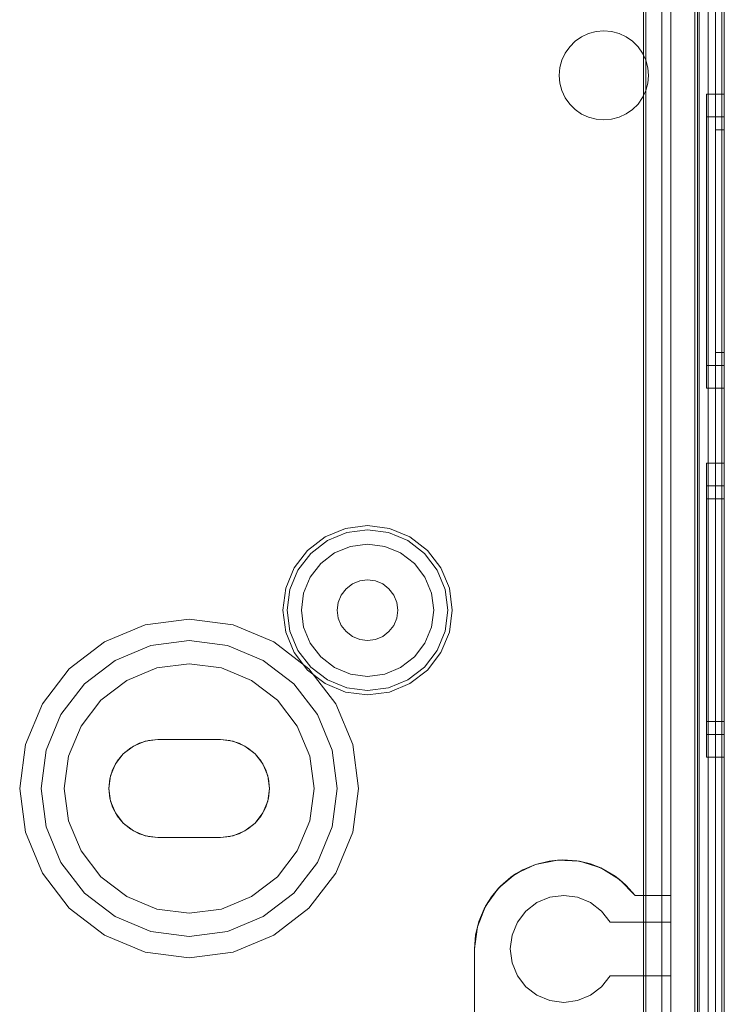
# Model space of a CAD drawing. Extents: x -740 to 300, y 62 to 1112.
# Tile 154 of 180: x 147.418 to 148.035, y 603.972 to 604.835. Entities that reach past the tile are written whole.
import ezdxf

# ---------------------------------------------------------------- set-up
doc = ezdxf.new("R2010")
doc.units = 0
doc.layers.get('0').update_dxf_attribs({"lineweight": 13})

# ---------------------------------------------------------------- blocks, each defined once
blk = doc.blocks.new('Referenz-A06CPVDQL0')
at = {"color": 251, "linetype": 'ByBlock', "lineweight": 13, "ltscale": 0.13, "true_color": 0x636363}
for p, q in [((148.00971, 606.38786), (148.00971, 603.80974)), ((148.0354, 603.80974), (148.0354, 606.38786)), ((148.03314, 606.37198), (148.03314, 603.82693)), ((147.96467, 606.25307), (147.96467, 603.94453)), ((147.96665, 606.25505), (147.96665, 603.94255)), ((147.98071, 606.25036), (147.98071, 603.94724)), ((147.98071, 603.94724), (147.98071, 606.25036)), ((148.02133, 603.94724), (148.02133, 606.25036)), ((148.02133, 606.25036), (148.02133, 603.94724))]:
    blk.add_line(p, q, dxfattribs=at)
at = {"color": 9, "linetype": 'ByBlock', "lineweight": 13, "ltscale": 0.13, "true_color": 0xc1c9c4}
for p, q in [((148.01352, 606.38786), (148.01352, 603.80974)), ((148.0354, 603.80974), (148.0354, 606.38786)), ((148.0354, 603.80974), (148.0354, 606.38786)), ((148.02758, 606.29411), (148.02758, 603.90349)), ((148.02758, 603.90349), (148.02758, 606.29411)), ((148.0354, 603.90349), (148.0354, 606.29411)), ((148.0354, 606.29411), (148.0354, 603.90349)), ((147.98852, 606.25036), (147.98852, 603.94724)), ((148.01352, 603.94724), (148.01352, 606.25036)), ((148.02758, 605.0988), (148.02758, 603.89568)), ((148.02758, 605.0988), (148.02758, 603.89568)), ((148.0354, 603.89568), (148.0354, 605.0988)), ((148.0354, 605.0988), (148.0354, 603.89568)), ((147.96665, 604.79963), (147.96665, 604.89177)), ((147.96665, 604.89177), (147.96665, 604.79963)), ((147.98852, 604.06755), (147.98852, 604.89177)), ((148.01196, 604.86443), (148.01196, 603.80974)), ((147.90483, 604.81623), (147.91041, 604.82014)), ((147.91041, 604.82014), (147.90483, 604.81623)), ((147.91041, 604.82014), (147.91658, 604.82301)), ((147.91658, 604.82301), (147.91041, 604.82014)), ((147.91658, 604.82301), (147.92316, 604.82477)), ((147.92316, 604.82477), (147.91658, 604.82301)), ((147.92316, 604.82477), (147.92995, 604.82536)), ((147.92995, 604.82536), (147.92316, 604.82477)), ((147.92995, 604.82536), (147.93673, 604.82477)), ((147.93673, 604.82477), (147.92995, 604.82536)), ((147.93673, 604.82477), (147.94331, 604.823)), ((147.94331, 604.823), (147.93673, 604.82477)), ((147.94331, 604.823), (147.94948, 604.82012)), ((147.94948, 604.82012), (147.94331, 604.823)), ((147.94948, 604.82012), (147.95506, 604.81621)), ((147.95506, 604.81621), (147.94948, 604.82012)), ((147.8961, 604.80584), (147.90001, 604.81142)), ((147.90001, 604.81142), (147.8961, 604.80584)), ((147.90001, 604.81142), (147.90483, 604.81623)), ((147.90483, 604.81623), (147.90001, 604.81142)), ((147.95506, 604.81621), (147.95987, 604.81139)), ((147.95987, 604.81139), (147.95506, 604.81621)), ((147.95987, 604.81139), (147.96377, 604.8058)), ((147.96377, 604.8058), (147.95987, 604.81139)), ((147.89322, 604.79966), (147.8961, 604.80584)), ((147.8961, 604.80584), (147.89322, 604.79966)), ((147.96377, 604.8058), (147.96665, 604.79963)), ((147.96665, 604.79963), (147.96377, 604.8058)), ((147.89086, 604.7863), (147.89146, 604.79309)), ((147.89146, 604.79309), (147.89086, 604.7863)), ((147.89146, 604.79309), (147.89322, 604.79966)), ((147.89322, 604.79966), (147.89146, 604.79309)), ((147.9684, 604.79307), (147.96665, 604.79963)), ((147.96665, 604.79963), (147.9684, 604.79307)), ((147.96665, 604.79963), (147.96665, 604.79963)), ((147.96899, 604.7863), (147.9684, 604.79307)), ((147.9684, 604.79307), (147.96899, 604.7863)), ((147.89146, 604.77952), (147.89086, 604.7863)), ((147.89086, 604.7863), (147.89146, 604.77952)), ((147.9684, 604.77953), (147.96899, 604.7863)), ((147.96899, 604.7863), (147.9684, 604.77953)), ((147.89322, 604.77294), (147.89146, 604.77952)), ((147.89146, 604.77952), (147.89322, 604.77294)), ((147.96665, 604.77297), (147.9684, 604.77953)), ((147.9684, 604.77953), (147.96665, 604.77297)), ((147.8961, 604.76676), (147.89322, 604.77294)), ((147.89322, 604.77294), (147.8961, 604.76676)), ((147.90001, 604.76118), (147.8961, 604.76676)), ((147.8961, 604.76676), (147.90001, 604.76118)), ((147.96377, 604.7668), (147.95987, 604.76121)), ((147.95987, 604.76121), (147.96377, 604.7668)), ((147.96665, 604.77297), (147.96377, 604.7668)), ((147.96377, 604.7668), (147.96665, 604.77297)), ((147.96665, 604.06755), (147.96665, 604.77297)), ((147.96665, 604.77297), (147.96665, 604.06755)), ((147.96665, 604.77297), (147.96665, 604.77297)), ((148.0354, 604.76989), (148.01977, 604.76989)), ((148.01977, 604.76989), (148.01977, 604.7655)), ((148.01977, 604.76989), (148.01977, 604.7655)), ((148.0354, 604.7655), (148.0354, 604.76989)), ((148.0354, 604.76989), (148.0354, 604.7655)), ((147.90483, 604.75637), (147.90001, 604.76118)), ((147.90001, 604.76118), (147.90483, 604.75637)), ((147.95987, 604.76121), (147.95506, 604.7564)), ((147.95506, 604.7564), (147.95987, 604.76121)), ((148.01977, 604.7655), (148.01977, 604.75262)), ((148.01977, 604.7655), (148.01977, 604.75262)), ((148.0354, 604.75262), (148.0354, 604.7655)), ((148.0354, 604.7655), (148.0354, 604.75262)), ((147.91041, 604.75246), (147.90483, 604.75637)), ((147.90483, 604.75637), (147.91041, 604.75246)), ((147.91658, 604.74959), (147.91041, 604.75246)), ((147.91041, 604.75246), (147.91658, 604.74959)), ((147.92316, 604.74783), (147.91658, 604.74959)), ((147.91658, 604.74959), (147.92316, 604.74783)), ((147.94331, 604.7496), (147.93673, 604.74784)), ((147.93673, 604.74784), (147.94331, 604.7496)), ((147.94948, 604.75248), (147.94331, 604.7496)), ((147.94331, 604.7496), (147.94948, 604.75248)), ((147.95506, 604.7564), (147.94948, 604.75248)), ((147.94948, 604.75248), (147.95506, 604.7564)), ((148.01977, 604.75262), (148.01977, 604.73214)), ((148.01977, 604.75262), (148.01977, 604.73214)), ((148.0354, 604.75005), (148.01977, 604.75005)), ((148.01977, 604.75005), (148.01977, 604.74633)), ((148.01977, 604.75005), (148.01977, 604.74633)), ((148.0354, 604.73214), (148.0354, 604.75262)), ((148.0354, 604.75262), (148.0354, 604.73214)), ((148.0354, 604.74795), (148.0354, 604.75005)), ((148.0354, 604.75005), (148.0354, 604.74795)), ((147.92995, 604.74724), (147.92316, 604.74783)), ((147.92316, 604.74783), (147.92995, 604.74724)), ((147.93673, 604.74784), (147.92995, 604.74724)), ((147.92995, 604.74724), (147.93673, 604.74784)), ((148.01977, 604.74633), (148.01977, 604.73544)), ((148.01977, 604.74633), (148.01977, 604.73544)), ((148.0354, 604.74175), (148.0354, 604.74795)), ((148.0354, 604.74795), (148.0354, 604.74175)), ((148.0354, 604.73167), (148.0354, 604.74175)), ((148.0354, 604.74175), (148.0354, 604.73167)), ((148.01977, 604.73544), (148.01977, 604.71811)), ((148.01977, 604.73544), (148.01977, 604.71811)), ((148.01977, 604.73214), (148.01977, 604.70544)), ((148.01977, 604.73214), (148.01977, 604.70544)), ((148.0354, 604.73864), (148.02758, 604.73864)), ((148.02758, 604.73864), (148.02758, 604.73677)), ((148.02758, 604.73864), (148.02758, 604.73677)), ((148.02758, 604.73677), (148.02758, 604.73121)), ((148.02758, 604.73677), (148.02758, 604.73121)), ((148.0354, 604.73677), (148.0354, 604.73864)), ((148.0354, 604.73864), (148.0354, 604.73677)), ((148.0354, 604.73121), (148.0354, 604.73677)), ((148.0354, 604.73677), (148.0354, 604.73121)), ((148.0354, 604.70544), (148.0354, 604.73214)), ((148.0354, 604.73214), (148.0354, 604.70544)), ((148.0354, 604.71811), (148.0354, 604.73167)), ((148.0354, 604.73167), (148.0354, 604.71811)), ((148.02758, 604.73121), (148.02758, 604.72219)), ((148.02758, 604.73121), (148.02758, 604.72219)), ((148.0354, 604.72219), (148.0354, 604.73121)), ((148.0354, 604.73121), (148.0354, 604.72219)), ((148.01977, 604.71811), (148.01977, 604.69552)), ((148.01977, 604.71811), (148.01977, 604.69552)), ((148.02758, 604.72219), (148.02758, 604.71004)), ((148.02758, 604.72219), (148.02758, 604.71004)), ((148.0354, 604.71004), (148.0354, 604.72219)), ((148.0354, 604.72219), (148.0354, 604.71004)), ((148.0354, 604.70158), (148.0354, 604.71811)), ((148.0354, 604.71811), (148.0354, 604.70158)), ((148.02758, 604.71004), (148.02758, 604.69524)), ((148.02758, 604.71004), (148.02758, 604.69524)), ((148.0354, 604.69524), (148.0354, 604.71004)), ((148.0354, 604.71004), (148.0354, 604.69524)), ((148.01977, 604.70544), (148.01977, 604.67435)), ((148.01977, 604.70544), (148.01977, 604.67435)), ((148.0354, 604.67435), (148.0354, 604.70544)), ((148.0354, 604.70544), (148.0354, 604.67435)), ((148.0354, 604.68272), (148.0354, 604.70158)), ((148.0354, 604.70158), (148.0354, 604.68272)), ((148.01977, 604.69552), (148.01977, 604.66922)), ((148.01977, 604.69552), (148.01977, 604.66922)), ((148.02758, 604.69524), (148.02758, 604.67836)), ((148.02758, 604.69524), (148.02758, 604.67836)), ((148.0354, 604.67836), (148.0354, 604.69524)), ((148.0354, 604.69524), (148.0354, 604.67836)), ((148.0354, 604.66226), (148.0354, 604.68272)), ((148.0354, 604.68272), (148.0354, 604.66226)), ((148.01977, 604.67435), (148.01977, 604.64099)), ((148.01977, 604.67435), (148.01977, 604.64099)), ((148.02758, 604.67836), (148.02758, 604.66004)), ((148.02758, 604.67836), (148.02758, 604.66004)), ((148.0354, 604.66004), (148.0354, 604.67836)), ((148.0354, 604.67836), (148.0354, 604.66004)), ((148.0354, 604.64099), (148.0354, 604.67435)), ((148.0354, 604.67435), (148.0354, 604.64099)), ((148.01977, 604.66922), (148.01977, 604.64099)), ((148.01977, 604.66922), (148.01977, 604.64099)), ((148.02758, 604.66004), (148.02758, 604.64099)), ((148.02758, 604.66004), (148.02758, 604.64099)), ((148.0354, 604.64099), (148.0354, 604.66226)), ((148.0354, 604.66226), (148.0354, 604.64099)), ((148.0354, 604.64099), (148.0354, 604.66004)), ((148.0354, 604.66004), (148.0354, 604.64099)), ((148.01977, 604.64099), (148.01977, 604.61276)), ((148.01977, 604.64099), (148.01977, 604.60762)), ((148.01977, 604.64099), (148.01977, 604.61276)), ((148.01977, 604.64099), (148.01977, 604.60762)), ((148.02758, 604.64099), (148.02758, 604.62194)), ((148.02758, 604.64099), (148.02758, 604.62194)), ((148.0354, 604.61971), (148.0354, 604.64099)), ((148.0354, 604.60762), (148.0354, 604.64099)), ((148.0354, 604.62194), (148.0354, 604.64099)), ((148.0354, 604.64099), (148.0354, 604.61971)), ((148.0354, 604.64099), (148.0354, 604.60762)), ((148.0354, 604.64099), (148.0354, 604.62194)), ((148.02758, 604.62194), (148.02758, 604.60362)), ((148.02758, 604.62194), (148.02758, 604.60362)), ((148.0354, 604.60362), (148.0354, 604.62194)), ((148.0354, 604.62194), (148.0354, 604.60362)), ((148.0354, 604.59925), (148.0354, 604.61971)), ((148.0354, 604.61971), (148.0354, 604.59925)), ((148.01977, 604.61276), (148.01977, 604.58646)), ((148.01977, 604.61276), (148.01977, 604.58646)), ((148.01977, 604.60762), (148.01977, 604.57653)), ((148.01977, 604.60762), (148.01977, 604.57653)), ((148.02758, 604.60362), (148.02758, 604.58673)), ((148.02758, 604.60362), (148.02758, 604.58673)), ((148.0354, 604.57653), (148.0354, 604.60762)), ((148.0354, 604.60762), (148.0354, 604.57653)), ((148.0354, 604.58673), (148.0354, 604.60362)), ((148.0354, 604.60362), (148.0354, 604.58673)), ((148.0354, 604.5804), (148.0354, 604.59925)), ((148.0354, 604.59925), (148.0354, 604.5804)), ((148.01977, 604.58646), (148.01977, 604.56387)), ((148.01977, 604.58646), (148.01977, 604.56387)), ((148.02758, 604.58673), (148.02758, 604.57193)), ((148.02758, 604.58673), (148.02758, 604.57193)), ((148.0354, 604.57193), (148.0354, 604.58673)), ((148.0354, 604.58673), (148.0354, 604.57193)), ((148.01977, 604.57653), (148.01977, 604.54984)), ((148.01977, 604.57653), (148.01977, 604.54984)), ((148.0354, 604.56387), (148.0354, 604.5804)), ((148.0354, 604.5804), (148.0354, 604.56387)), ((148.0354, 604.54984), (148.0354, 604.57653)), ((148.0354, 604.57653), (148.0354, 604.54984)), ((148.02758, 604.57193), (148.02758, 604.55979)), ((148.02758, 604.57193), (148.02758, 604.55979)), ((148.0354, 604.55979), (148.0354, 604.57193)), ((148.0354, 604.57193), (148.0354, 604.55979)), ((148.01977, 604.56387), (148.01977, 604.54654)), ((148.01977, 604.56387), (148.01977, 604.54654)), ((148.02758, 604.55979), (148.02758, 604.55077)), ((148.02758, 604.55979), (148.02758, 604.55077)), ((148.0354, 604.55031), (148.0354, 604.56387)), ((148.0354, 604.56387), (148.0354, 604.55031)), ((148.0354, 604.55077), (148.0354, 604.55979)), ((148.0354, 604.55979), (148.0354, 604.55077)), ((148.02758, 604.55077), (148.02758, 604.54521)), ((148.02758, 604.55077), (148.02758, 604.54521)), ((148.0354, 604.54521), (148.0354, 604.55077)), ((148.0354, 604.55077), (148.0354, 604.54521)), ((148.01977, 604.54984), (148.01977, 604.52935)), ((148.01977, 604.54984), (148.01977, 604.52935)), ((148.01977, 604.54654), (148.01977, 604.53564)), ((148.01977, 604.54654), (148.01977, 604.53564)), ((148.02758, 604.54521), (148.02758, 604.54333)), ((148.02758, 604.54521), (148.02758, 604.54333)), ((148.02758, 604.54333), (148.0354, 604.54333)), ((148.0354, 604.54023), (148.0354, 604.55031)), ((148.0354, 604.55031), (148.0354, 604.54023)), ((148.0354, 604.52935), (148.0354, 604.54984)), ((148.0354, 604.54984), (148.0354, 604.52935)), ((148.0354, 604.54333), (148.0354, 604.54521)), ((148.0354, 604.54521), (148.0354, 604.54333)), ((148.01977, 604.53564), (148.01977, 604.53193)), ((148.01977, 604.53564), (148.01977, 604.53193)), ((148.0354, 604.53402), (148.0354, 604.54023)), ((148.0354, 604.54023), (148.0354, 604.53402)), ((148.0354, 604.53193), (148.0354, 604.53402)), ((148.0354, 604.53402), (148.0354, 604.53193)), ((148.01977, 604.53193), (148.0354, 604.53193)), ((148.01977, 604.52935), (148.01977, 604.51647)), ((148.01977, 604.52935), (148.01977, 604.51647)), ((148.0354, 604.51647), (148.0354, 604.52935)), ((148.0354, 604.52935), (148.0354, 604.51647)), ((148.01977, 604.51647), (148.01977, 604.51208)), ((148.01977, 604.51647), (148.01977, 604.51208)), ((148.0354, 604.51208), (148.0354, 604.51647)), ((148.0354, 604.51647), (148.0354, 604.51208)), ((148.01977, 604.51208), (148.0354, 604.51208)), ((148.0354, 604.44646), (148.01977, 604.44646)), ((148.01977, 604.44646), (148.01977, 604.44206)), ((148.01977, 604.44646), (148.01977, 604.44206)), ((148.01977, 604.44206), (148.01977, 604.42919)), ((148.01977, 604.44206), (148.01977, 604.42919)), ((148.0354, 604.44206), (148.0354, 604.44646)), ((148.0354, 604.44646), (148.0354, 604.44206)), ((148.0354, 604.42919), (148.0354, 604.44206)), ((148.0354, 604.44206), (148.0354, 604.42919)), ((148.01977, 604.42919), (148.01977, 604.4087)), ((148.01977, 604.42919), (148.01977, 604.4087)), ((148.0354, 604.42661), (148.01977, 604.42661)), ((148.01977, 604.42661), (148.01977, 604.4229)), ((148.01977, 604.42661), (148.01977, 604.4229)), ((148.01977, 604.4229), (148.01977, 604.412)), ((148.01977, 604.4229), (148.01977, 604.412)), ((148.0354, 604.4087), (148.0354, 604.42919)), ((148.0354, 604.42919), (148.0354, 604.4087)), ((148.0354, 604.42452), (148.0354, 604.42661)), ((148.0354, 604.42661), (148.0354, 604.42452)), ((148.0354, 604.41831), (148.0354, 604.42452)), ((148.0354, 604.42452), (148.0354, 604.41831)), ((148.0354, 604.41521), (148.01977, 604.41521)), ((148.01977, 604.41521), (148.01977, 604.41188)), ((148.01977, 604.41521), (148.01977, 604.41188)), ((148.0354, 604.40823), (148.0354, 604.41831)), ((148.0354, 604.41831), (148.0354, 604.40823)), ((148.0354, 604.41333), (148.0354, 604.41521)), ((148.0354, 604.41521), (148.0354, 604.41333)), ((148.0354, 604.40777), (148.0354, 604.41333)), ((148.0354, 604.41333), (148.0354, 604.40777)), ((148.01977, 604.412), (148.01977, 604.39467)), ((148.01977, 604.412), (148.01977, 604.39467)), ((148.01977, 604.41188), (148.01977, 604.40212)), ((148.01977, 604.41188), (148.01977, 604.40212)), ((148.01977, 604.4087), (148.01977, 604.382)), ((148.01977, 604.4087), (148.01977, 604.382)), ((148.0354, 604.382), (148.0354, 604.4087)), ((148.0354, 604.4087), (148.0354, 604.382)), ((148.0354, 604.39467), (148.0354, 604.40823)), ((148.0354, 604.40823), (148.0354, 604.39467)), ((148.0354, 604.39875), (148.0354, 604.40777)), ((148.0354, 604.40777), (148.0354, 604.39875)), ((148.01977, 604.40212), (148.01977, 604.3866)), ((148.01977, 604.40212), (148.01977, 604.3866)), ((148.0354, 604.3866), (148.0354, 604.39875)), ((148.0354, 604.39875), (148.0354, 604.3866)), ((147.70369, 604.38924), (147.68579, 604.38183)), ((147.7229, 604.39177), (147.70369, 604.38924)), ((147.70467, 604.38555), (147.7229, 604.38795)), ((147.7421, 604.38924), (147.7229, 604.39177)), ((147.7229, 604.38795), (147.74112, 604.38555)), ((147.76, 604.38183), (147.7421, 604.38924)), ((148.01977, 604.39467), (148.01977, 604.37208)), ((148.01977, 604.39467), (148.01977, 604.37208)), ((148.01977, 604.3866), (148.01977, 604.36638)), ((148.01977, 604.3866), (148.01977, 604.36638)), ((148.0354, 604.37814), (148.0354, 604.39467)), ((148.0354, 604.39467), (148.0354, 604.37814)), ((148.0354, 604.37181), (148.0354, 604.3866)), ((148.0354, 604.3866), (148.0354, 604.37181)), ((147.68579, 604.38183), (147.67041, 604.37003)), ((147.67312, 604.36733), (147.6877, 604.37852)), ((147.6877, 604.37852), (147.70467, 604.38555)), ((147.74112, 604.38555), (147.75809, 604.37852)), ((147.75809, 604.37852), (147.77267, 604.36733)), ((147.77538, 604.37003), (147.76, 604.38183)), ((148.01977, 604.382), (148.01977, 604.35091)), ((148.01977, 604.382), (148.01977, 604.35091)), ((148.0354, 604.35091), (148.0354, 604.382)), ((148.0354, 604.382), (148.0354, 604.35091)), ((148.0354, 604.35929), (148.0354, 604.37814)), ((148.0354, 604.37814), (148.0354, 604.35929)), ((147.67041, 604.37003), (147.65862, 604.35466)), ((147.70789, 604.37354), (147.69391, 604.36775)), ((147.70789, 604.37354), (147.69391, 604.36775)), ((147.7229, 604.37552), (147.70789, 604.37354)), ((147.7229, 604.37552), (147.70789, 604.37354)), ((147.7379, 604.37354), (147.7229, 604.37552)), ((147.7379, 604.37354), (147.7229, 604.37552)), ((147.75188, 604.36775), (147.7379, 604.37354)), ((147.75188, 604.36775), (147.7379, 604.37354)), ((147.78717, 604.35466), (147.77538, 604.37003)), ((148.01977, 604.37208), (148.01977, 604.34578)), ((148.01977, 604.37208), (148.01977, 604.34578)), ((148.0354, 604.35492), (148.0354, 604.37181)), ((148.0354, 604.37181), (148.0354, 604.35492)), ((147.66193, 604.35275), (147.67312, 604.36733)), ((147.69391, 604.36775), (147.68191, 604.35854)), ((147.69391, 604.36775), (147.68191, 604.35854)), ((147.76389, 604.35854), (147.75188, 604.36775)), ((147.76389, 604.35854), (147.75188, 604.36775)), ((147.77267, 604.36733), (147.78386, 604.35275)), ((148.01977, 604.36638), (148.01977, 604.34283)), ((148.01977, 604.36638), (148.01977, 604.34283)), ((147.65862, 604.35466), (147.65121, 604.33676)), ((147.65489, 604.33577), (147.66193, 604.35275)), ((147.68191, 604.35854), (147.67269, 604.34653)), ((147.68191, 604.35854), (147.67269, 604.34653)), ((147.7731, 604.34653), (147.76389, 604.35854)), ((147.7731, 604.34653), (147.76389, 604.35854)), ((147.78386, 604.35275), (147.7909, 604.33577)), ((147.79458, 604.33676), (147.78717, 604.35466)), ((148.0354, 604.33883), (148.0354, 604.35929)), ((148.0354, 604.35929), (148.0354, 604.33883)), ((148.0354, 604.3366), (148.0354, 604.35492)), ((148.0354, 604.35492), (148.0354, 604.3366)), ((147.67269, 604.34653), (147.6669, 604.33255)), ((147.67269, 604.34653), (147.6669, 604.33255)), ((147.7229, 604.34411), (147.71602, 604.34321)), ((147.71602, 604.34321), (147.7229, 604.34411)), ((147.72977, 604.34321), (147.7229, 604.34411)), ((147.7229, 604.34411), (147.72977, 604.34321)), ((147.77889, 604.33255), (147.7731, 604.34653)), ((147.77889, 604.33255), (147.7731, 604.34653)), ((148.01977, 604.35091), (148.01977, 604.31755)), ((148.01977, 604.35091), (148.01977, 604.31755)), ((148.01977, 604.34578), (148.01977, 604.31755)), ((148.01977, 604.34578), (148.01977, 604.31755)), ((148.0354, 604.31755), (148.0354, 604.35091)), ((148.0354, 604.35091), (148.0354, 604.31755)), ((147.65121, 604.33676), (147.64868, 604.31755)), ((147.6525, 604.31755), (147.65489, 604.33577)), ((147.70411, 604.33633), (147.69989, 604.33083)), ((147.69989, 604.33083), (147.70411, 604.33633)), ((147.70961, 604.34055), (147.70411, 604.33633)), ((147.70411, 604.33633), (147.70961, 604.34055)), ((147.71602, 604.34321), (147.70961, 604.34055)), ((147.70961, 604.34055), (147.71602, 604.34321)), ((147.73618, 604.34055), (147.72977, 604.34321)), ((147.72977, 604.34321), (147.73618, 604.34055)), ((147.74168, 604.33633), (147.73618, 604.34055)), ((147.73618, 604.34055), (147.74168, 604.33633)), ((147.7459, 604.33083), (147.74168, 604.33633)), ((147.74168, 604.33633), (147.7459, 604.33083)), ((147.7909, 604.33577), (147.79329, 604.31755)), ((147.79711, 604.31755), (147.79458, 604.33676)), ((148.01977, 604.34283), (148.01977, 604.31755)), ((148.01977, 604.34283), (148.01977, 604.31755)), ((148.0354, 604.31755), (148.0354, 604.33883)), ((148.0354, 604.33883), (148.0354, 604.31755)), ((148.0354, 604.31755), (148.0354, 604.3366)), ((148.0354, 604.3366), (148.0354, 604.31755)), ((147.6669, 604.33255), (147.66493, 604.31755)), ((147.6669, 604.33255), (147.66493, 604.31755)), ((147.69989, 604.33083), (147.69724, 604.32443)), ((147.69724, 604.32443), (147.69989, 604.33083)), ((147.74855, 604.32443), (147.7459, 604.33083)), ((147.7459, 604.33083), (147.74855, 604.32443)), ((147.78086, 604.31755), (147.77889, 604.33255)), ((147.78086, 604.31755), (147.77889, 604.33255)), ((147.64868, 604.31755), (147.65121, 604.29834)), ((147.65489, 604.29933), (147.6525, 604.31755)), ((147.66493, 604.31755), (147.6669, 604.30255)), ((147.66493, 604.31755), (147.6669, 604.30255)), ((147.69724, 604.32443), (147.69633, 604.31755)), ((147.69633, 604.31755), (147.69724, 604.32443)), ((147.69633, 604.31755), (147.69724, 604.31068)), ((147.69724, 604.31068), (147.69633, 604.31755)), ((147.74946, 604.31755), (147.74855, 604.32443)), ((147.74855, 604.32443), (147.74946, 604.31755)), ((147.74855, 604.31068), (147.74946, 604.31755)), ((147.74946, 604.31755), (147.74855, 604.31068)), ((147.77889, 604.30255), (147.78086, 604.31755)), ((147.77889, 604.30255), (147.78086, 604.31755)), ((147.79329, 604.31755), (147.7909, 604.29933)), ((147.79458, 604.29834), (147.79711, 604.31755)), ((148.01977, 604.31755), (148.01977, 604.28932)), ((148.01977, 604.31755), (148.01977, 604.28419)), ((148.01977, 604.31755), (148.01977, 604.29228)), ((148.01977, 604.31755), (148.01977, 604.28932)), ((148.01977, 604.31755), (148.01977, 604.28419)), ((148.01977, 604.31755), (148.01977, 604.29228)), ((148.0354, 604.29627), (148.0354, 604.31755)), ((148.0354, 604.28419), (148.0354, 604.31755)), ((148.0354, 604.2985), (148.0354, 604.31755)), ((148.0354, 604.31755), (148.0354, 604.29627)), ((148.0354, 604.31755), (148.0354, 604.28419)), ((148.0354, 604.31755), (148.0354, 604.2985)), ((147.56665, 604.30974), (147.52823, 604.30468)), ((147.56665, 604.30974), (147.52823, 604.30468)), ((147.60506, 604.30468), (147.56665, 604.30974)), ((147.60506, 604.30468), (147.56665, 604.30974)), ((147.69724, 604.31068), (147.69989, 604.30427)), ((147.69989, 604.30427), (147.69724, 604.31068)), ((147.7459, 604.30427), (147.74855, 604.31068)), ((147.74855, 604.31068), (147.7459, 604.30427)), ((147.52823, 604.30468), (147.49243, 604.28985)), ((147.52823, 604.30468), (147.49243, 604.28985)), ((147.64086, 604.28985), (147.60506, 604.30468)), ((147.64086, 604.28985), (147.60506, 604.30468)), ((147.6669, 604.30255), (147.67269, 604.28857)), ((147.6669, 604.30255), (147.67269, 604.28857)), ((147.69989, 604.30427), (147.70411, 604.29877)), ((147.70411, 604.29877), (147.69989, 604.30427)), ((147.74168, 604.29877), (147.7459, 604.30427)), ((147.7459, 604.30427), (147.74168, 604.29877)), ((147.7731, 604.28857), (147.77889, 604.30255)), ((147.7731, 604.28857), (147.77889, 604.30255)), ((147.65121, 604.29834), (147.65862, 604.28044)), ((147.66193, 604.28235), (147.65489, 604.29933)), ((147.70411, 604.29877), (147.70961, 604.29455)), ((147.70961, 604.29455), (147.70411, 604.29877)), ((147.70961, 604.29455), (147.71602, 604.29189)), ((147.71602, 604.29189), (147.70961, 604.29455)), ((147.71602, 604.29189), (147.7229, 604.29099)), ((147.7229, 604.29099), (147.71602, 604.29189)), ((147.7229, 604.29099), (147.72977, 604.29189)), ((147.72977, 604.29189), (147.7229, 604.29099)), ((147.72977, 604.29189), (147.73618, 604.29455)), ((147.73618, 604.29455), (147.72977, 604.29189)), ((147.73618, 604.29455), (147.74168, 604.29877)), ((147.74168, 604.29877), (147.73618, 604.29455)), ((147.7909, 604.29933), (147.78386, 604.28235)), ((147.78717, 604.28044), (147.79458, 604.29834)), ((148.01977, 604.29228), (148.01977, 604.26872)), ((148.01977, 604.29228), (148.01977, 604.26872)), ((148.0354, 604.28018), (148.0354, 604.2985)), ((148.0354, 604.2985), (148.0354, 604.28018)), ((148.0354, 604.27581), (148.0354, 604.29627)), ((148.0354, 604.29627), (148.0354, 604.27581)), ((147.49243, 604.28985), (147.46168, 604.26626)), ((147.49243, 604.28985), (147.46168, 604.26626)), ((147.5018, 604.27361), (147.53308, 604.28657)), ((147.53308, 604.28657), (147.5018, 604.27361)), ((147.53308, 604.28657), (147.56665, 604.29099)), ((147.56665, 604.29099), (147.53308, 604.28657)), ((147.56665, 604.29099), (147.60021, 604.28657)), ((147.60021, 604.28657), (147.56665, 604.29099)), ((147.60021, 604.28657), (147.63149, 604.27361)), ((147.63149, 604.27361), (147.60021, 604.28657)), ((147.67161, 604.26626), (147.64086, 604.28985)), ((147.67161, 604.26626), (147.64086, 604.28985)), ((147.67269, 604.28857), (147.68191, 604.27656)), ((147.67269, 604.28857), (147.68191, 604.27656)), ((147.76389, 604.27656), (147.7731, 604.28857)), ((147.76389, 604.27656), (147.7731, 604.28857)), ((148.01977, 604.28932), (148.01977, 604.26302)), ((148.01977, 604.28932), (148.01977, 604.26302)), ((148.01977, 604.28419), (148.01977, 604.2531)), ((148.01977, 604.28419), (148.01977, 604.2531)), ((148.0354, 604.2531), (148.0354, 604.28419)), ((148.0354, 604.28419), (148.0354, 604.2531)), ((147.65862, 604.28044), (147.67041, 604.26507)), ((147.67312, 604.26777), (147.66193, 604.28235)), ((147.68191, 604.27656), (147.69391, 604.26735)), ((147.68191, 604.27656), (147.69391, 604.26735)), ((147.75188, 604.26735), (147.76389, 604.27656)), ((147.75188, 604.26735), (147.76389, 604.27656)), ((147.78386, 604.28235), (147.77267, 604.26777)), ((147.77538, 604.26507), (147.78717, 604.28044)), ((148.0354, 604.2633), (148.0354, 604.28018)), ((148.0354, 604.28018), (148.0354, 604.2633)), ((148.0354, 604.25696), (148.0354, 604.27581)), ((148.0354, 604.27581), (148.0354, 604.25696)), ((147.46168, 604.26626), (147.43809, 604.23552)), ((147.46168, 604.26626), (147.43809, 604.23552)), ((147.47494, 604.253), (147.5018, 604.27361)), ((147.5018, 604.27361), (147.47494, 604.253)), ((147.53834, 604.26695), (147.51196, 604.25602)), ((147.51196, 604.25602), (147.53834, 604.26695)), ((147.56665, 604.27068), (147.53834, 604.26695)), ((147.53834, 604.26695), (147.56665, 604.27068)), ((147.59495, 604.26695), (147.56665, 604.27068)), ((147.56665, 604.27068), (147.59495, 604.26695)), ((147.62133, 604.25602), (147.59495, 604.26695)), ((147.59495, 604.26695), (147.62133, 604.25602)), ((147.63149, 604.27361), (147.65835, 604.253)), ((147.65835, 604.253), (147.63149, 604.27361)), ((147.6952, 604.23552), (147.67161, 604.26626)), ((147.6952, 604.23552), (147.67161, 604.26626)), ((147.6877, 604.25658), (147.67312, 604.26777)), ((147.69391, 604.26735), (147.70789, 604.26156)), ((147.69391, 604.26735), (147.70789, 604.26156)), ((147.7379, 604.26156), (147.75188, 604.26735)), ((147.7379, 604.26156), (147.75188, 604.26735)), ((147.77267, 604.26777), (147.75809, 604.25658)), ((148.01977, 604.26872), (148.01977, 604.2485)), ((148.01977, 604.26872), (148.01977, 604.2485)), ((147.67041, 604.26507), (147.68579, 604.25327)), ((147.70789, 604.26156), (147.7229, 604.25958)), ((147.70789, 604.26156), (147.7229, 604.25958)), ((147.7229, 604.25958), (147.7379, 604.26156)), ((147.7229, 604.25958), (147.7379, 604.26156)), ((147.76, 604.25327), (147.77538, 604.26507)), ((148.01977, 604.26302), (148.01977, 604.24043)), ((148.01977, 604.26302), (148.01977, 604.24043)), ((148.0354, 604.2485), (148.0354, 604.2633)), ((148.0354, 604.2633), (148.0354, 604.2485)), ((147.45433, 604.22614), (147.47494, 604.253)), ((147.47494, 604.253), (147.45433, 604.22614)), ((147.51196, 604.25602), (147.48931, 604.23864)), ((147.48931, 604.23864), (147.51196, 604.25602)), ((147.64398, 604.23864), (147.62133, 604.25602)), ((147.62133, 604.25602), (147.64398, 604.23864)), ((147.65835, 604.253), (147.67896, 604.22614)), ((147.67896, 604.22614), (147.65835, 604.253)), ((147.68579, 604.25327), (147.70369, 604.24586)), ((147.70467, 604.24955), (147.6877, 604.25658)), ((147.7229, 604.24715), (147.70467, 604.24955)), ((147.74112, 604.24955), (147.7229, 604.24715)), ((147.75809, 604.25658), (147.74112, 604.24955)), ((147.7421, 604.24586), (147.76, 604.25327)), ((148.01977, 604.2531), (148.01977, 604.2264)), ((148.01977, 604.2531), (148.01977, 604.2264)), ((148.01977, 604.2485), (148.01977, 604.23298)), ((148.01977, 604.2485), (148.01977, 604.23298)), ((148.0354, 604.24043), (148.0354, 604.25696)), ((148.0354, 604.25696), (148.0354, 604.24043)), ((148.0354, 604.2264), (148.0354, 604.2531)), ((148.0354, 604.2531), (148.0354, 604.2264)), ((148.0354, 604.23635), (148.0354, 604.2485)), ((148.0354, 604.2485), (148.0354, 604.23635)), ((147.70369, 604.24586), (147.7229, 604.24333)), ((147.7229, 604.24333), (147.7421, 604.24586)), ((148.01977, 604.24043), (148.01977, 604.2231)), ((148.01977, 604.24043), (148.01977, 604.2231)), ((148.0354, 604.22687), (148.0354, 604.24043)), ((148.0354, 604.24043), (148.0354, 604.22687)), ((147.43809, 604.23552), (147.42327, 604.19972)), ((147.43809, 604.23552), (147.42327, 604.19972)), ((147.48931, 604.23864), (147.47192, 604.21599)), ((147.47192, 604.21599), (147.48931, 604.23864)), ((147.66137, 604.21599), (147.64398, 604.23864)), ((147.64398, 604.23864), (147.66137, 604.21599)), ((147.71002, 604.19972), (147.6952, 604.23552)), ((147.71002, 604.19972), (147.6952, 604.23552)), ((148.01977, 604.23298), (148.01977, 604.22322)), ((148.01977, 604.23298), (148.01977, 604.22322)), ((148.0354, 604.22733), (148.0354, 604.23635)), ((148.0354, 604.23635), (148.0354, 604.22733)), ((147.44138, 604.19487), (147.45433, 604.22614)), ((147.45433, 604.22614), (147.44138, 604.19487)), ((147.67896, 604.22614), (147.69191, 604.19487)), ((147.69191, 604.19487), (147.67896, 604.22614)), ((148.01977, 604.2264), (148.01977, 604.20591)), ((148.01977, 604.2264), (148.01977, 604.20591)), ((148.01977, 604.22322), (148.01977, 604.21989)), ((148.01977, 604.22322), (148.01977, 604.21989)), ((148.01977, 604.2231), (148.01977, 604.2122)), ((148.01977, 604.2231), (148.01977, 604.2122)), ((148.0354, 604.22177), (148.0354, 604.22733)), ((148.0354, 604.22733), (148.0354, 604.22177)), ((148.0354, 604.21679), (148.0354, 604.22687)), ((148.0354, 604.22687), (148.0354, 604.21679)), ((148.0354, 604.20591), (148.0354, 604.2264)), ((148.0354, 604.2264), (148.0354, 604.20591)), ((147.47192, 604.21599), (147.461, 604.18961)), ((147.461, 604.18961), (147.47192, 604.21599)), ((147.67229, 604.18961), (147.66137, 604.21599)), ((147.66137, 604.21599), (147.67229, 604.18961)), ((148.01977, 604.21989), (148.0354, 604.21989)), ((148.0354, 604.21989), (148.0354, 604.22177)), ((148.0354, 604.22177), (148.0354, 604.21989)), ((148.0354, 604.21058), (148.0354, 604.21679)), ((148.0354, 604.21679), (148.0354, 604.21058)), ((148.01977, 604.2122), (148.01977, 604.20849)), ((148.01977, 604.2122), (148.01977, 604.20849)), ((148.01977, 604.20849), (148.0354, 604.20849)), ((148.01977, 604.20591), (148.01977, 604.19304)), ((148.01977, 604.20591), (148.01977, 604.19304)), ((148.0354, 604.20849), (148.0354, 604.21058)), ((148.0354, 604.21058), (148.0354, 604.20849)), ((148.0354, 604.19304), (148.0354, 604.20591)), ((148.0354, 604.20591), (148.0354, 604.19304)), ((147.42327, 604.19972), (147.41821, 604.1613)), ((147.42327, 604.19972), (147.41821, 604.1613)), ((147.51782, 604.19851), (147.50892, 604.19168)), ((147.51782, 604.19851), (147.50892, 604.19168)), ((147.50892, 604.19168), (147.51543, 604.19703)), ((147.51543, 604.19703), (147.50892, 604.19168)), ((147.51543, 604.19703), (147.52286, 604.201)), ((147.52286, 604.201), (147.51543, 604.19703)), ((147.52818, 604.2028), (147.51782, 604.19851)), ((147.52818, 604.2028), (147.51782, 604.19851)), ((147.52286, 604.201), (147.53092, 604.20344)), ((147.53092, 604.20344), (147.52286, 604.201)), ((147.5393, 604.20427), (147.52818, 604.2028)), ((147.5393, 604.20427), (147.52818, 604.2028)), ((147.53092, 604.20344), (147.5393, 604.20427)), ((147.5393, 604.20427), (147.53092, 604.20344)), ((147.5393, 604.20427), (147.56665, 604.20427)), ((147.56665, 604.20427), (147.5393, 604.20427)), ((147.59399, 604.20427), (147.5393, 604.20427)), ((147.59399, 604.20427), (147.5393, 604.20427)), ((147.5393, 604.20427), (147.5393, 604.20427)), ((147.5393, 604.20427), (147.5393, 604.20427)), ((147.56665, 604.20427), (147.59399, 604.20427)), ((147.59399, 604.20427), (147.56665, 604.20427)), ((147.59399, 604.20427), (147.60237, 604.20344)), ((147.60237, 604.20344), (147.59399, 604.20427)), ((147.60511, 604.2028), (147.59399, 604.20427)), ((147.59399, 604.20427), (147.59399, 604.20427)), ((147.60511, 604.2028), (147.59399, 604.20427)), ((147.59399, 604.20427), (147.59399, 604.20427)), ((147.60237, 604.20344), (147.61043, 604.201)), ((147.61043, 604.201), (147.60237, 604.20344)), ((147.61547, 604.19851), (147.60511, 604.2028)), ((147.61547, 604.19851), (147.60511, 604.2028)), ((147.61043, 604.201), (147.61786, 604.19703)), ((147.61786, 604.19703), (147.61043, 604.201)), ((147.62437, 604.19168), (147.61547, 604.19851)), ((147.62437, 604.19168), (147.61547, 604.19851)), ((147.61786, 604.19703), (147.62437, 604.19168)), ((147.62437, 604.19168), (147.61786, 604.19703)), ((147.71508, 604.1613), (147.71002, 604.19972)), ((147.71508, 604.1613), (147.71002, 604.19972)), ((147.43696, 604.1613), (147.44138, 604.19487)), ((147.44138, 604.19487), (147.43696, 604.1613)), ((147.461, 604.18961), (147.45727, 604.1613)), ((147.45727, 604.1613), (147.461, 604.18961)), ((147.50892, 604.19168), (147.50209, 604.18278)), ((147.50892, 604.19168), (147.50209, 604.18278)), ((147.50357, 604.18517), (147.50892, 604.19168)), ((147.50892, 604.19168), (147.50357, 604.18517)), ((147.62437, 604.19168), (147.62972, 604.18517)), ((147.62972, 604.18517), (147.62437, 604.19168)), ((147.6312, 604.18278), (147.62437, 604.19168)), ((147.6312, 604.18278), (147.62437, 604.19168)), ((147.67602, 604.1613), (147.67229, 604.18961)), ((147.67229, 604.18961), (147.67602, 604.1613)), ((147.69191, 604.19487), (147.69633, 604.1613)), ((147.69633, 604.1613), (147.69191, 604.19487)), ((148.01977, 604.19304), (148.01977, 604.18864)), ((148.01977, 604.19304), (148.01977, 604.18864)), ((148.01977, 604.18864), (148.0354, 604.18864)), ((148.0354, 604.18864), (148.0354, 604.19304)), ((148.0354, 604.19304), (148.0354, 604.18864)), ((147.50209, 604.18278), (147.4978, 604.17242)), ((147.50209, 604.18278), (147.4978, 604.17242)), ((147.4996, 604.17774), (147.50357, 604.18517)), ((147.50357, 604.18517), (147.4996, 604.17774)), ((147.62972, 604.18517), (147.63369, 604.17774)), ((147.63369, 604.17774), (147.62972, 604.18517)), ((147.63549, 604.17242), (147.6312, 604.18278)), ((147.63549, 604.17242), (147.6312, 604.18278)), ((147.4978, 604.17242), (147.49633, 604.1613)), ((147.4978, 604.17242), (147.49633, 604.1613)), ((147.49716, 604.16968), (147.4996, 604.17774)), ((147.4996, 604.17774), (147.49716, 604.16968)), ((147.63369, 604.17774), (147.63613, 604.16968)), ((147.63613, 604.16968), (147.63369, 604.17774)), ((147.63696, 604.1613), (147.63549, 604.17242)), ((147.63696, 604.1613), (147.63549, 604.17242)), ((147.49633, 604.1613), (147.49716, 604.16968)), ((147.49716, 604.16968), (147.49633, 604.1613)), ((147.63613, 604.16968), (147.63696, 604.1613)), ((147.63696, 604.1613), (147.63613, 604.16968)), ((147.41821, 604.1613), (147.42327, 604.12288)), ((147.41821, 604.1613), (147.42327, 604.12288)), ((147.44138, 604.12773), (147.43696, 604.1613)), ((147.43696, 604.1613), (147.44138, 604.12773)), ((147.45727, 604.1613), (147.461, 604.13299)), ((147.461, 604.13299), (147.45727, 604.1613)), ((147.49716, 604.15292), (147.49633, 604.1613)), ((147.49633, 604.1613), (147.49716, 604.15292)), ((147.49633, 604.1613), (147.4978, 604.15018)), ((147.49633, 604.1613), (147.4978, 604.15018)), ((147.63549, 604.15018), (147.63696, 604.1613)), ((147.63549, 604.15018), (147.63696, 604.1613)), ((147.63696, 604.1613), (147.63613, 604.15292)), ((147.63613, 604.15292), (147.63696, 604.1613)), ((147.67229, 604.13299), (147.67602, 604.1613)), ((147.67602, 604.1613), (147.67229, 604.13299)), ((147.69633, 604.1613), (147.69191, 604.12773)), ((147.69191, 604.12773), (147.69633, 604.1613)), ((147.71002, 604.12288), (147.71508, 604.1613)), ((147.71002, 604.12288), (147.71508, 604.1613)), ((147.4996, 604.14486), (147.49716, 604.15292)), ((147.49716, 604.15292), (147.4996, 604.14486)), ((147.4978, 604.15018), (147.50209, 604.13982)), ((147.4978, 604.15018), (147.50209, 604.13982)), ((147.50357, 604.13743), (147.4996, 604.14486)), ((147.4996, 604.14486), (147.50357, 604.13743)), ((147.63369, 604.14486), (147.62972, 604.13743)), ((147.62972, 604.13743), (147.63369, 604.14486)), ((147.6312, 604.13982), (147.63549, 604.15018)), ((147.6312, 604.13982), (147.63549, 604.15018)), ((147.63613, 604.15292), (147.63369, 604.14486)), ((147.63369, 604.14486), (147.63613, 604.15292)), ((147.50209, 604.13982), (147.50892, 604.13092)), ((147.50209, 604.13982), (147.50892, 604.13092)), ((147.50892, 604.13092), (147.50357, 604.13743)), ((147.50357, 604.13743), (147.50892, 604.13092)), ((147.62437, 604.13092), (147.6312, 604.13982)), ((147.62437, 604.13092), (147.6312, 604.13982)), ((147.62972, 604.13743), (147.62437, 604.13092)), ((147.62437, 604.13092), (147.62972, 604.13743)), ((147.45433, 604.09646), (147.44138, 604.12773)), ((147.44138, 604.12773), (147.45433, 604.09646)), ((147.461, 604.13299), (147.47192, 604.10661)), ((147.47192, 604.10661), (147.461, 604.13299)), ((147.51543, 604.12557), (147.50892, 604.13092)), ((147.50892, 604.13092), (147.51543, 604.12557)), ((147.50892, 604.13092), (147.51782, 604.12409)), ((147.50892, 604.13092), (147.51782, 604.12409)), ((147.61547, 604.12409), (147.62437, 604.13092)), ((147.61547, 604.12409), (147.62437, 604.13092)), ((147.62437, 604.13092), (147.61786, 604.12557)), ((147.61786, 604.12557), (147.62437, 604.13092)), ((147.66137, 604.10661), (147.67229, 604.13299)), ((147.67229, 604.13299), (147.66137, 604.10661)), ((147.69191, 604.12773), (147.67896, 604.09646)), ((147.67896, 604.09646), (147.69191, 604.12773)), ((147.42327, 604.12288), (147.43809, 604.08708)), ((147.42327, 604.12288), (147.43809, 604.08708)), ((147.52286, 604.1216), (147.51543, 604.12557)), ((147.51543, 604.12557), (147.52286, 604.1216)), ((147.51782, 604.12409), (147.52818, 604.1198)), ((147.51782, 604.12409), (147.52818, 604.1198)), ((147.53092, 604.11916), (147.52286, 604.1216)), ((147.52286, 604.1216), (147.53092, 604.11916)), ((147.52818, 604.1198), (147.5393, 604.11833)), ((147.52818, 604.1198), (147.5393, 604.11833)), ((147.5393, 604.11833), (147.53092, 604.11916)), ((147.53092, 604.11916), (147.5393, 604.11833)), ((147.59399, 604.11833), (147.60511, 604.1198)), ((147.59399, 604.11833), (147.60511, 604.1198)), ((147.60237, 604.11916), (147.59399, 604.11833)), ((147.59399, 604.11833), (147.60237, 604.11916)), ((147.61043, 604.1216), (147.60237, 604.11916)), ((147.60237, 604.11916), (147.61043, 604.1216)), ((147.60511, 604.1198), (147.61547, 604.12409)), ((147.60511, 604.1198), (147.61547, 604.12409)), ((147.61786, 604.12557), (147.61043, 604.1216)), ((147.61043, 604.1216), (147.61786, 604.12557)), ((147.6952, 604.08708), (147.71002, 604.12288)), ((147.6952, 604.08708), (147.71002, 604.12288)), ((147.56665, 604.11833), (147.5393, 604.11833)), ((147.5393, 604.11833), (147.56665, 604.11833)), ((147.5393, 604.11833), (147.59399, 604.11833)), ((147.5393, 604.11833), (147.5393, 604.11833)), ((147.5393, 604.11833), (147.59399, 604.11833)), ((147.5393, 604.11833), (147.5393, 604.11833)), ((147.59399, 604.11833), (147.56665, 604.11833)), ((147.56665, 604.11833), (147.59399, 604.11833)), ((147.59399, 604.11833), (147.59399, 604.11833)), ((147.59399, 604.11833), (147.59399, 604.11833)), ((147.47192, 604.10661), (147.48931, 604.08396)), ((147.48931, 604.08396), (147.47192, 604.10661)), ((147.64398, 604.08396), (147.66137, 604.10661)), ((147.66137, 604.10661), (147.64398, 604.08396)), ((147.47494, 604.0696), (147.45433, 604.09646)), ((147.45433, 604.09646), (147.47494, 604.0696)), ((147.67896, 604.09646), (147.65835, 604.0696)), ((147.65835, 604.0696), (147.67896, 604.09646)), ((147.85251, 604.08638), (147.87006, 604.09479)), ((147.87006, 604.09479), (147.85884, 604.09005)), ((147.87006, 604.09479), (147.88915, 604.0986)), ((147.88189, 604.09773), (147.87006, 604.09479)), ((147.89403, 604.0988), (147.88189, 604.09773)), ((147.88915, 604.0986), (147.88189, 604.09773)), ((147.89403, 604.0988), (147.88915, 604.0986)), ((147.88915, 604.0986), (147.90859, 604.09757)), ((147.90619, 604.09796), (147.89403, 604.0988)), ((147.91806, 604.09525), (147.90619, 604.09796)), ((147.90859, 604.09757), (147.90619, 604.09796)), ((147.90859, 604.09757), (147.92717, 604.09176)), ((147.91806, 604.09525), (147.90859, 604.09757)), ((147.92938, 604.09072), (147.91806, 604.09525)), ((147.92717, 604.09176), (147.91806, 604.09525)), ((147.43809, 604.08708), (147.46168, 604.05634)), ((147.43809, 604.08708), (147.46168, 604.05634)), ((147.67161, 604.05634), (147.6952, 604.08708)), ((147.67161, 604.05634), (147.6952, 604.08708)), ((147.83758, 604.0739), (147.85251, 604.08638)), ((147.85884, 604.09005), (147.84849, 604.08362)), ((147.85251, 604.08638), (147.84849, 604.08362)), ((147.85884, 604.09005), (147.85251, 604.08638)), ((147.92717, 604.09176), (147.94374, 604.08155)), ((147.92938, 604.09072), (147.92717, 604.09176)), ((147.93985, 604.08448), (147.92938, 604.09072)), ((147.94922, 604.0767), (147.93985, 604.08448)), ((147.94374, 604.08155), (147.93985, 604.08448)), ((147.48931, 604.08396), (147.51196, 604.06658)), ((147.51196, 604.06658), (147.48931, 604.08396)), ((147.62133, 604.06658), (147.64398, 604.08396)), ((147.64398, 604.08396), (147.62133, 604.06658)), ((147.84849, 604.08362), (147.83927, 604.07566)), ((147.94374, 604.08155), (147.95727, 604.06755)), ((147.94922, 604.0767), (147.94374, 604.08155)), ((147.95727, 604.06755), (147.94922, 604.0767)), ((147.5018, 604.04899), (147.47494, 604.0696)), ((147.47494, 604.0696), (147.5018, 604.04899)), ((147.65835, 604.0696), (147.63149, 604.04899)), ((147.63149, 604.04899), (147.65835, 604.0696)), ((147.82619, 604.0581), (147.83758, 604.0739)), ((147.83927, 604.07566), (147.83139, 604.06636)), ((147.83758, 604.0739), (147.83139, 604.06636)), ((147.83927, 604.07566), (147.83758, 604.0739)), ((147.89477, 604.06755), (147.88264, 604.06595)), ((147.88264, 604.06595), (147.89477, 604.06755)), ((147.9069, 604.06595), (147.89477, 604.06755)), ((147.89477, 604.06755), (147.9069, 604.06595)), ((147.95727, 604.06755), (147.96665, 604.06755)), ((147.98852, 604.06755), (147.95727, 604.06755)), ((147.95727, 604.06755), (147.95727, 604.06755)), ((147.96665, 604.06755), (147.98852, 604.06755)), ((147.96665, 604.06755), (147.96665, 604.06755)), ((147.98852, 604.04411), (147.98852, 604.06755)), ((147.98852, 604.06755), (147.98852, 604.06755)), ((147.51196, 604.06658), (147.53834, 604.05565)), ((147.53834, 604.05565), (147.51196, 604.06658)), ((147.59495, 604.05565), (147.62133, 604.06658)), ((147.62133, 604.06658), (147.59495, 604.05565)), ((147.83139, 604.06636), (147.82506, 604.05595)), ((147.83139, 604.06636), (147.82619, 604.0581)), ((147.87133, 604.06127), (147.86162, 604.05382)), ((147.86162, 604.05382), (147.87133, 604.06127)), ((147.88264, 604.06595), (147.87133, 604.06127)), ((147.87133, 604.06127), (147.88264, 604.06595)), ((147.91821, 604.06127), (147.9069, 604.06595)), ((147.9069, 604.06595), (147.91821, 604.06127)), ((147.92792, 604.05382), (147.91821, 604.06127)), ((147.91821, 604.06127), (147.92792, 604.05382)), ((147.46168, 604.05634), (147.49243, 604.03275)), ((147.46168, 604.05634), (147.49243, 604.03275)), ((147.53834, 604.05565), (147.56665, 604.05193)), ((147.56665, 604.05193), (147.53834, 604.05565)), ((147.56665, 604.05193), (147.59495, 604.05565)), ((147.59495, 604.05565), (147.56665, 604.05193)), ((147.64086, 604.03275), (147.67161, 604.05634)), ((147.64086, 604.03275), (147.67161, 604.05634)), ((147.81907, 604.03999), (147.82619, 604.0581)), ((147.82506, 604.05595), (147.82042, 604.04468)), ((147.82619, 604.0581), (147.82506, 604.05595)), ((147.86162, 604.05382), (147.85418, 604.04411)), ((147.85418, 604.04411), (147.86162, 604.05382)), ((147.93537, 604.04411), (147.92792, 604.05382)), ((147.92792, 604.05382), (147.93537, 604.04411)), ((147.53308, 604.03603), (147.5018, 604.04899)), ((147.5018, 604.04899), (147.53308, 604.03603)), ((147.63149, 604.04899), (147.60021, 604.03603)), ((147.60021, 604.03603), (147.63149, 604.04899)), ((147.82042, 604.04468), (147.8176, 604.03282)), ((147.82042, 604.04468), (147.81907, 604.03999)), ((147.85418, 604.04411), (147.84949, 604.03281)), ((147.84949, 604.03281), (147.85418, 604.04411)), ((147.98852, 604.04411), (147.93537, 604.04411)), ((147.93537, 604.04411), (147.98852, 604.04411)), ((147.93537, 604.04411), (147.93537, 604.04411)), ((147.98852, 603.99724), (147.98852, 604.04411)), ((147.98852, 604.04411), (147.98852, 604.04411)), ((147.49243, 604.03275), (147.52823, 604.01792)), ((147.49243, 604.03275), (147.52823, 604.01792)), ((147.56665, 604.03161), (147.53308, 604.03603)), ((147.53308, 604.03603), (147.56665, 604.03161)), ((147.60021, 604.03603), (147.56665, 604.03161)), ((147.56665, 604.03161), (147.60021, 604.03603)), ((147.60506, 604.01792), (147.64086, 604.03275)), ((147.60506, 604.01792), (147.64086, 604.03275)), ((147.81665, 604.02068), (147.81907, 604.03999)), ((147.8176, 604.03282), (147.81665, 604.02068)), ((147.81907, 604.03999), (147.8176, 604.03282)), ((147.84949, 604.03281), (147.8479, 604.02068)), ((147.8479, 604.02068), (147.84949, 604.03281)), ((147.52823, 604.01792), (147.56665, 604.01286)), ((147.52823, 604.01792), (147.56665, 604.01286)), ((147.56665, 604.01286), (147.60506, 604.01792)), ((147.56665, 604.01286), (147.60506, 604.01792)), ((147.81665, 603.85437), (147.81665, 604.02068)), ((147.81665, 604.02068), (147.81665, 603.86854)), ((147.81665, 604.02068), (147.81665, 604.02068)), ((147.8479, 604.02068), (147.84949, 604.00854)), ((147.84949, 604.00854), (147.8479, 604.02068)), ((147.84949, 604.00854), (147.85418, 603.99724)), ((147.85418, 603.99724), (147.84949, 604.00854)), ((147.85418, 603.99724), (147.86162, 603.98753)), ((147.86162, 603.98753), (147.85418, 603.99724)), ((147.92792, 603.98753), (147.93537, 603.99724)), ((147.93537, 603.99724), (147.92792, 603.98753)), ((147.93537, 603.99724), (147.98852, 603.99724)), ((147.98852, 603.99724), (147.93537, 603.99724)), ((147.93537, 603.99724), (147.93537, 603.99724)), ((147.98852, 603.94724), (147.98852, 603.99724)), ((147.98852, 603.99724), (147.98852, 603.99724)), ((147.86162, 603.98753), (147.87133, 603.98008)), ((147.87133, 603.98008), (147.86162, 603.98753)), ((147.91821, 603.98008), (147.92792, 603.98753)), ((147.92792, 603.98753), (147.91821, 603.98008)), ((147.87133, 603.98008), (147.88264, 603.9754)), ((147.88264, 603.9754), (147.87133, 603.98008)), ((147.88264, 603.9754), (147.89477, 603.9738)), ((147.89477, 603.9738), (147.88264, 603.9754)), ((147.89477, 603.9738), (147.9069, 603.9754)), ((147.9069, 603.9754), (147.89477, 603.9738)), ((147.9069, 603.9754), (147.91821, 603.98008)), ((147.91821, 603.98008), (147.9069, 603.9754))]:
    blk.add_line(p, q, dxfattribs=at)

msp = doc.modelspace()

# ---------------------------------------------------------------- block references
at = {"color": 8, "lineweight": 25, "ltscale": 0.25, "true_color": 0x808080}
msp.add_blockref('Referenz-A06CPVDQL0', (0, 0), dxfattribs=at)

doc.saveas('drawing.dxf')
